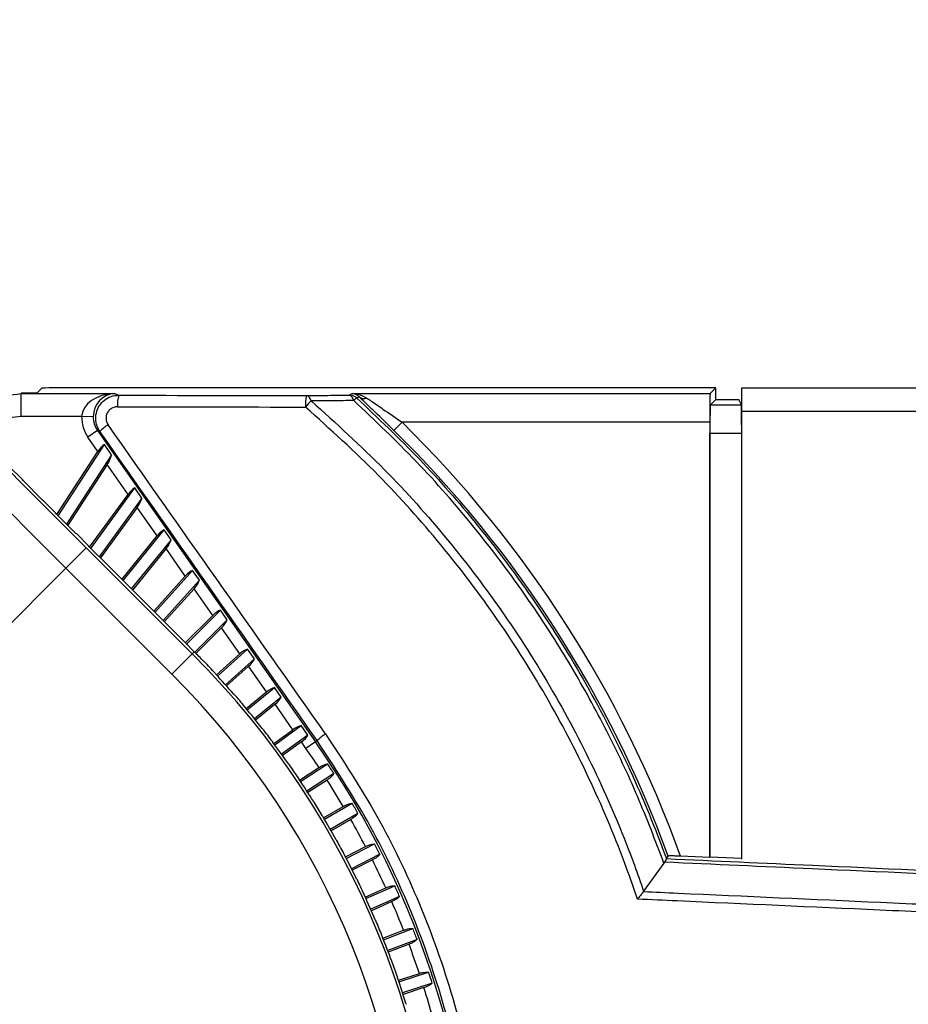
# Model space of a CAD drawing. Header units: millimetres. Extents: x 0 to 420, y 0 to 297.
# Tile 42 of 69: x 175.2 to 180.41, y 182.88 to 188.66. Entities that reach past the tile are written whole.
import ezdxf

# ---------------------------------------------------------------- set-up
doc = ezdxf.new("R2010")
doc.units = ezdxf.units.MM

msp = doc.modelspace()

# ---------------------------------------------------------------- linework, layer by layer
at = {"color": 7, "linetype": 'Continuous', "lineweight": 25}
for p, q in [((175.29653, 186.46697), (175.32602, 186.49646)), ((179.27774, 186.49762), (175.39354, 186.49762)), ((179.24528, 186.46515), (179.27774, 186.49762)), ((179.27774, 186.43009), (179.27774, 186.49762)), ((179.4299, 186.36256), (179.4299, 186.49762)), ((179.4299, 186.49762), (211.16949, 186.49762)), ((175.20424, 186.46697), (175.20533, 186.46457)), ((175.29653, 186.46697), (175.20424, 186.46697)), ((175.20533, 186.46457), (175.75371, 186.46457)), ((175.20533, 186.32953), (175.20533, 186.46457)), ((175.75371, 186.46457), (175.77771, 186.45509)), ((177.12789, 186.45564), (177.14576, 186.46515)), ((177.14576, 186.46515), (179.24528, 186.46515)), ((179.24645, 186.3988), (179.27774, 186.43009)), ((179.24645, 186.3988), (179.42845, 186.3988)), ((179.27774, 186.43009), (179.4128, 186.43009)), ((179.42845, 186.3988), (179.4128, 186.43009)), ((175.5599, 186.32953), (175.20533, 186.32953)), ((175.62736, 186.32841), (175.5599, 186.32953)), ((179.4299, 186.36256), (211.16949, 186.36256)), ((179.4299, 183.73392), (179.4299, 186.36256)), ((177.39102, 186.24821), (177.43833, 186.29635)), ((179.24238, 186.29635), (177.43833, 186.29635)), ((179.24238, 186.29635), (179.24238, 183.74447)), ((175.65183, 186.24865), (175.59653, 186.20993)), ((175.65523, 186.1261), (175.59653, 186.20993)), ((175.65183, 186.24865), (176.93016, 184.423)), ((175.66683, 186.24272), (175.65183, 186.24865)), ((179.24356, 183.74678), (179.24356, 186.23)), ((179.4299, 186.23), (179.24356, 186.23)), ((175.42189, 185.74873), (175.69305, 186.16628)), ((175.73519, 186.10609), (175.69305, 186.16628)), ((175.41478, 185.75584), (175.65523, 186.1261)), ((175.73519, 186.10609), (175.47113, 185.69948)), ((175.13558, 186.0367), (175.21221, 185.96007)), ((175.70954, 186.04854), (175.47824, 185.69237)), ((175.83196, 185.87371), (175.70954, 186.04854)), ((175.21596, 185.95466), (175.21221, 185.96007)), ((175.33083, 185.83978), (175.21596, 185.95466)), ((175.6068, 185.56381), (175.83196, 185.87371)), ((175.61384, 185.55677), (175.87151, 185.91142)), ((175.91283, 185.85239), (175.87151, 185.91142)), ((175.3358, 185.83648), (175.33083, 185.83978)), ((175.3358, 185.83648), (175.40859, 185.76369)), ((175.91283, 185.85239), (175.66261, 185.508)), ((175.41224, 185.75838), (175.40859, 185.76369)), ((175.52568, 185.64494), (175.41224, 185.75838)), ((175.88521, 185.79765), (175.66965, 185.50096)), ((176.00235, 185.63037), (175.88521, 185.79765)), ((175.53064, 185.64164), (175.52568, 185.64494)), ((175.53064, 185.64164), (175.60048, 185.5718)), ((175.79558, 185.37503), (176.00235, 185.63037)), ((175.80257, 185.36804), (176.04358, 185.66567)), ((176.08423, 185.60761), (176.04358, 185.66567)), ((175.60404, 185.56657), (175.60048, 185.5718)), ((176.08423, 185.60761), (175.85101, 185.3196)), ((175.46749, 185.44087), (175.5868, 185.56018)), ((175.5868, 185.56018), (176.20757, 184.9394)), ((175.71638, 185.45423), (175.60404, 185.56657)), ((176.05473, 185.55556), (175.858, 185.31261)), ((176.16762, 185.39433), (176.05473, 185.55556)), ((174.77593, 184.7493), (175.46749, 185.44087)), ((176.08827, 184.8201), (175.46749, 185.44087)), ((175.72135, 185.45093), (175.71638, 185.45423)), ((175.72135, 185.45093), (175.78905, 185.38323)), ((175.98917, 185.18145), (176.21051, 185.42727)), ((176.25061, 185.37), (176.21051, 185.42727)), ((175.79253, 185.37808), (175.78905, 185.38323)), ((175.9041, 185.26651), (175.79253, 185.37808)), ((175.9822, 185.18841), (176.16762, 185.39433)), ((176.25061, 185.37), (176.03741, 185.13321)), ((176.2193, 185.32053), (176.04437, 185.12625)), ((176.32887, 185.16404), (176.2193, 185.32053)), ((175.90908, 185.2632), (175.9041, 185.26651)), ((175.90908, 185.2632), (175.97538, 185.1969)), ((175.97881, 185.1918), (175.97538, 185.1969)), ((176.08992, 185.08069), (175.97881, 185.1918)), ((176.17467, 184.99594), (176.37339, 185.19465)), ((176.41307, 185.13799), (176.37339, 185.19465)), ((176.16772, 185.00289), (176.32887, 185.16404)), ((176.41307, 185.13799), (176.22285, 184.94776)), ((176.09493, 185.07735), (176.08992, 185.08069)), ((176.09493, 185.07735), (176.16053, 185.01175)), ((176.38, 185.09102), (176.22978, 184.9408)), ((176.4871, 184.93807), (176.38, 185.09102)), ((176.16391, 185.0067), (176.16053, 185.01175)), ((176.21939, 184.95122), (176.16391, 185.0067)), ((176.08827, 184.8201), (176.20757, 184.9394)), ((176.20757, 184.9394), (176.21939, 184.95122)), ((176.35049, 184.81506), (176.4871, 184.93807)), ((176.35717, 184.80784), (176.53323, 184.96637)), ((176.5726, 184.91015), (176.53323, 184.96637)), ((176.5726, 184.91015), (176.40304, 184.75748)), ((176.53783, 184.86561), (176.40961, 184.75016)), ((176.64324, 184.71508), (176.53783, 184.86561)), ((176.5236, 184.6182), (176.64324, 184.71508)), ((176.52989, 184.61064), (176.69098, 184.74109)), ((176.73015, 184.68515), (176.69098, 184.74109)), ((176.73015, 184.68515), (176.57306, 184.55794)), ((176.69371, 184.64299), (176.57923, 184.55028)), ((176.79816, 184.49382), (176.69371, 184.64299)), ((176.68618, 184.41246), (176.79816, 184.49382)), ((176.69207, 184.40458), (176.84752, 184.51753)), ((176.8866, 184.46171), (176.84752, 184.51753)), ((176.8866, 184.46171), (176.73241, 184.34968)), ((176.84853, 184.4219), (176.73817, 184.34172)), ((176.87486, 184.38428), (176.84853, 184.4219)), ((176.93016, 184.423), (176.87486, 184.38428)), ((176.93016, 184.423), (176.94007, 184.42994)), ((176.83778, 184.19841), (176.95124, 184.27209)), ((176.84325, 184.19023), (177.00197, 184.29331)), ((177.03907, 184.23617), (176.88065, 184.13329)), ((176.99905, 184.19846), (176.88598, 184.12503)), ((176.97797, 183.97663), (177.09395, 184.0436)), ((176.98299, 183.96818), (177.14572, 184.06213)), ((177.17979, 184.00313), (177.01735, 183.90935)), ((177.13785, 183.96757), (177.02225, 183.90082)), ((177.10634, 183.74773), (177.22452, 183.80795)), ((177.11092, 183.73903), (177.27718, 183.82375)), ((177.30811, 183.76305), (177.14214, 183.67848)), ((177.26437, 183.72973), (177.14657, 183.6697)), ((178.9884, 183.73765), (178.98845, 183.73792)), ((178.98845, 183.73792), (178.99936, 183.7528)), ((179.24238, 183.74447), (179.07149, 183.75193)), ((179.24238, 183.74447), (179.24356, 183.74678)), ((179.4299, 183.73864), (179.24356, 183.74678)), ((178.97433, 183.71043), (178.8551, 183.54634)), ((178.97817, 183.71687), (178.97433, 183.71043)), ((177.22254, 183.51235), (177.34257, 183.56579)), ((177.22665, 183.50342), (177.39599, 183.57881)), ((177.4237, 183.51657), (177.25465, 183.44131)), ((178.8551, 183.54634), (178.85385, 183.54472)), ((177.37827, 183.48559), (177.25862, 183.43231)), ((177.32986, 183.26199), (177.50181, 183.32799)), ((177.32623, 183.27112), (177.44778, 183.31778)), ((177.52623, 183.26439), (177.35455, 183.19849)), ((177.47924, 183.23582), (177.35805, 183.1893)), ((177.41711, 183.02472), (177.53987, 183.06461)), ((177.42026, 183.01541), (177.59436, 183.07198)), ((177.61541, 183.00719), (177.44158, 182.9507)), ((177.567, 182.98112), (177.44458, 182.94134))]:
    msp.add_line(p, q, dxfattribs=at)
at = {"color": 7, "linetype": 'Continuous', "lineweight": 25, "flags": 128}
msp.add_lwpolyline([(177.18705, 186.44562), (177.18417, 186.44409), (177.17309, 186.43824)], dxfattribs=at)
at = {"color": 7, "linetype": 'Continuous', "lineweight": 25}
for centre, radius, start, end in [((175.94464, 186.40357), 0.1747, 162.845525, 185.252828), ((177.07645, 186.40177), 0.20505, 165.461633, 184.488722), ((176.86753, 186.41729), 0.03744, 7.338761, 73.812623), ((177.11754, 186.41853), 0.03853, 7.489774, 74.420823), ((177.12785, 186.38812), 0.06752, 47.928958, 89.962076), ((177.20867, 186.37864), 0.06941, 120.841117, 139.688673), ((177.21601, 186.48394), 0.04803, 232.921659, 289.804707), ((177.49054, 185.86328), 0.80963, 136.355926, 139.813266), ((175.85667, 186.05576), 0.26645, 122.11012, 135.436081), ((172.6597, 181.43279), 6.81832, 19.885019, 45.504682), ((172.6597, 181.43279), 6.75083, 20.100212, 45.504682), ((172.68888, 181.42071), 4.97619, 225, 45), ((172.68888, 181.42071), 4.9929, 44.099599, 45), ((172.68888, 181.42071), 4.99408, 42.968503, 44.031497), ((172.68888, 181.42071), 4.80746, 225, 45), ((172.68888, 181.42071), 4.9929, 41.099599, 42.900401), ((172.68888, 181.42071), 4.99408, 39.968503, 41.031497), ((172.68888, 181.42071), 4.9929, 38.099599, 39.900401), ((172.68888, 181.42071), 4.99408, 36.968503, 38.031497), ((172.68888, 181.42071), 4.9929, 35.099599, 36.900401), ((172.6597, 181.43279), 5.21327, 325, 35), ((177.16793, 184.18974), 0.33108, 122.600525, 133.489943), ((172.6597, 181.43279), 5.14577, 33.488759, 35), ((172.68888, 181.42071), 4.99408, 33.968503, 35.031497), ((172.6597, 181.43279), 5.19979, 32.624657, 33.375343), ((172.68888, 181.42071), 4.9929, 32.099599, 33.900401), ((172.6597, 181.43279), 5.14577, 30.488759, 32.511241), ((172.68888, 181.42071), 4.99408, 30.968503, 32.031497), ((172.6597, 181.43279), 5.19979, 29.624657, 30.375343), ((172.68888, 181.42071), 4.9929, 29.099599, 30.900401), ((172.6597, 181.43279), 5.14577, 27.488759, 29.511241), ((172.68888, 181.42071), 4.99408, 27.968503, 29.031497), ((172.6597, 181.43279), 5.19979, 26.624657, 27.375343), ((172.68888, 181.42071), 4.9929, 26.099599, 27.900401), ((172.6597, 181.43279), 5.14577, 24.488759, 26.511241), ((172.68888, 181.42071), 4.99408, 24.968503, 26.031497), ((172.6597, 181.43279), 5.19979, 23.624657, 24.375343), ((172.68888, 181.42071), 4.9929, 23.099599, 24.900401), ((172.6597, 181.43279), 5.14577, 21.488759, 23.511241), ((172.68888, 181.42071), 4.99408, 21.968503, 23.031497), ((172.6597, 181.43279), 5.19979, 20.624657, 21.375343), ((172.68888, 181.42071), 4.9929, 20.099599, 21.900401), ((172.6597, 181.43279), 5.14577, 18.488759, 20.511241), ((172.68888, 181.42071), 4.99408, 18.968503, 20.031497), ((172.68888, 181.42071), 4.9929, 17.099599, 18.900401), ((172.6597, 181.43279), 5.19979, 17.624657, 18.375343), ((172.6597, 181.43279), 5.14577, 15.488759, 17.511241)]:
    msp.add_arc(centre, radius, start, end, dxfattribs=at)
for centre, major_axis, ratio, start_param, end_param in [((175.97524, 185.94862), (-11.12358, 11.12358), 0.0349208, 1.2900642, 1.5707963), ((175.85594, 185.82931), (-11.24296, 11.24296), 0.03455, 1.2900642, 1.5707963), ((175.39354, 186.49644), (0.06753, 0), 0.0174551, 1.5707963, 3.1241394), ((175.75371, 186.32953), (0.19381, 0.00458), 0.6964659, 1.5543461, 3.1076891), ((175.75371, 186.32953), (0.02483, 0.13309), 0.9310069, 0.1977557, 1.7510987), ((182.80881, 187.62626), (67.46351, 0), 0.0174551, 4.6079787, 4.6243635), ((179.24533, 186.29635), (0, 0.16883), 0.0174551, 0.0174533, 1.5707963), ((182.80881, 187.55874), (67.53105, 0), 0.0174376, 4.6079787, 4.6243635), ((179.24651, 186.23), (0, 0.16883), 0.0174551, 0.0174533, 1.5707963), ((179.42842, 186.23), (0, 0.16883), 0.0087269, 4.712389, 6.265732), ((175.76267, 186.326), (-0.18864, 0.07451), 0.9988732, 0.3591266, 0.9865412), ((175.76267, 186.326), (0.1259, -0.04973), 0.9977496, 3.5007193, 4.1281338), ((182.80881, 173.0977), (-67.51553, 96.39177), 0.0150179, 4.8201053, 4.8390654), ((182.75351, 173.05898), (-67.44799, 96.39178), 0.0150127, 4.8201194, 4.8390795), ((175.67044, 186.10438), (0.0369, 0.06367), 0.3305508, 0.4912245, 1.4185197), ((175.69433, 186.07025), (0.0369, 0.06367), 0.3305508, 4.5601124, 5.4874076), ((175.84687, 185.85241), (0.03963, 0.0601), 0.3387562, 0.5101625, 1.4374577), ((175.8703, 185.81895), (0.03963, 0.0601), 0.3387562, 4.5790504, 5.5063456), ((176.01701, 185.60942), (0.04226, 0.05662), 0.3459097, 0.5298558, 1.457151), ((176.04006, 185.5765), (0.04226, 0.05662), 0.3459097, 4.5987437, 5.5260389), ((176.18209, 185.37367), (0.04483, 0.05321), 0.3519459, 0.5502204, 1.4775157), ((176.20483, 185.34119), (0.04483, 0.05321), 0.3519459, 4.6191083, 5.5464035), ((176.34319, 185.1436), (0.04733, 0.04984), 0.3568064, 0.5711562, 1.4984514), ((176.36569, 185.11146), (0.04733, 0.04984), 0.3568064, 4.640044, 5.5673393), ((176.5013, 184.91778), (0.04977, 0.0465), 0.3604419, 0.592548, 1.5198432), ((173.41436, 180.69523), (3.66321, -3.66321), 0.9801928, 1.7535633, 1.7547322), ((176.52363, 184.8859), (0.04977, 0.0465), 0.3604419, 4.6614358, 5.5887311), ((172.00236, 182.18316), (-3.46647, 3.8499), 0.9801928, 4.5284531, 4.529622), ((176.65737, 184.6949), (0.05217, 0.04317), 0.3628143, 0.6142681, 1.5415634), ((173.37539, 180.65825), (-3.46647, 3.8499), 0.9801928, 4.895156, 4.8963248), ((176.67958, 184.66317), (0.05217, 0.04317), 0.3628143, 4.683156, 5.6104512), ((172.0432, 182.21805), (-3.26023, 4.02605), 0.9801928, 4.5284531, 4.529622), ((173.33455, 180.62337), (-3.26023, 4.02605), 0.9801928, 4.895156, 4.8963248), ((176.81227, 184.47368), (0.05454, 0.03985), 0.3638979, 0.6361795, 1.5634747), ((172.08582, 182.25075), (-3.04505, 4.19116), 0.9801928, 4.5284531, 4.529622), ((176.83443, 184.44203), (0.05454, 0.03985), 0.3638979, 4.7050673, 5.6323626), ((173.29193, 180.59067), (-3.04505, 4.19116), 0.9801928, 4.895156, 4.8963248), ((172.13008, 182.28117), (-2.82153, 4.34478), 0.9801928, 4.5284531, 4.529622), ((173.24767, 180.56024), (-2.82153, 4.34478), 0.9801928, 4.895156, 4.8963248), ((172.17588, 182.30924), (-2.59028, 4.48649), 0.9801928, 4.5284531, 4.529622), ((173.20187, 180.53218), (-2.59028, 4.48649), 0.9801928, 4.895156, 4.8963248), ((172.22309, 182.33487), (-2.35192, 4.61591), 0.9801928, 4.5284531, 4.529622), ((173.15466, 180.50655), (-2.35192, 4.61591), 0.9801928, 4.895156, 4.8963248), ((172.27157, 182.35799), (-2.10712, 4.73267), 0.9801928, 4.5284531, 4.529622), ((173.10618, 180.48342), (-2.10712, 4.73267), 0.9801928, 4.895156, 4.8963248), ((172.3212, 182.37855), (-1.85655, 4.83647), 0.9801928, 4.5284531, 4.529622), ((173.05656, 180.46287), (-1.85655, 4.83647), 0.9801928, 4.895156, 4.8963248), ((172.37183, 182.39648), (-1.60088, 4.927), 0.9801928, 4.5284531, 4.529622), ((173.00592, 180.44494), (-1.60088, 4.927), 0.9801928, 4.895156, 4.8963248)]:
    msp.add_ellipse(centre, major_axis=major_axis, ratio=ratio, start_param=start_param, end_param=end_param, dxfattribs=at)
for points, knots in [([(174.84567, 186.32495), (174.85297, 186.33214), (174.90336, 186.38175), (175.02419, 186.44572), (175.14495, 186.45829), (175.20533, 186.46457)], [0, 0, 0, 0, 0.0781602, 0.5390815, 1, 1, 1, 1]), ([(175.66683, 186.24272), (175.65938, 186.25593), (175.64445, 186.28236), (175.64023, 186.32851), (175.6504, 186.37298), (175.67484, 186.41172), (175.7106, 186.44017), (175.74702, 186.45352), (175.76992, 186.45469), (175.77771, 186.45509)], [0, 0, 0, 0, 0.1535127, 0.3073712, 0.4604121, 0.6130049, 0.7660751, 0.9203298, 1, 1, 1, 1]), ([(176.87796, 186.45324), (176.91977, 186.45364), (177.00338, 186.45442), (177.08639, 186.45523), (177.12789, 186.45564)], [0, 0, 0, 0, 0.5000188, 1, 1, 1, 1]), ([(177.18705, 186.44562), (177.1788, 186.45216), (177.1657, 186.46255), (177.15121, 186.46487), (177.14585, 186.46515), (177.14576, 186.46515)], [0, 0, 0, 0, 0.6262237, 0.9938086, 1, 1, 1, 1]), ([(177.14576, 186.46515), (177.14592, 186.46515), (177.15714, 186.46495), (177.18749, 186.46213), (177.21497, 186.44778), (177.23228, 186.43874)], [0, 0, 0, 0, 0.00535512, 0.37341157, 1, 1, 1, 1]), ([(177.17309, 186.43824), (177.29735, 186.32062), (177.54589, 186.08539), (177.89646, 185.68321), (178.22557, 185.24309), (178.52451, 184.76213), (178.78127, 184.26116), (178.92437, 183.91384), (178.98838, 183.73769), (178.9884, 183.73765)], [0, 0, 0, 0, 0.15631, 0.3126199, 0.486675, 0.6576695, 0.8289632, 0.9999575, 1, 1, 1, 1]), ([(177.39102, 186.24821), (177.35349, 186.28483), (177.2903, 186.34649), (177.22165, 186.41205), (177.19516, 186.43774), (177.18705, 186.44562)], [0, 0, 0, 0, 0.5035815, 0.8478928, 1, 1, 1, 1]), ([(177.23228, 186.43874), (177.24055, 186.43302), (177.26842, 186.41373), (177.33808, 186.36623), (177.40065, 186.32261), (177.43833, 186.29635)], [0, 0, 0, 0, 0.1437042, 0.4844987, 1, 1, 1, 1]), ([(175.77068, 186.38757), (175.76676, 186.38738), (175.75528, 186.38681), (175.73701, 186.38017), (175.71905, 186.36598), (175.70677, 186.34661), (175.70166, 186.32436), (175.7038, 186.30125), (175.71129, 186.28805), (175.71504, 186.28144)], [0, 0, 0, 0, 0.08012031, 0.23503521, 0.38831869, 0.54067557, 0.6932168, 0.84661494, 1, 1, 1, 1]), ([(178.81923, 183.50007), (178.79818, 183.56101), (178.71826, 183.79231), (178.55355, 184.1847), (178.30115, 184.6731), (178.00656, 185.14043), (177.67132, 185.58204), (177.29814, 186.00177), (177.01728, 186.25484), (176.87203, 186.38572)], [0, 0, 0, 0, 0.05485942, 0.20824538, 0.3616315, 0.5223732, 0.67789741, 0.83342212, 1, 1, 1, 1]), ([(177.15574, 186.42355), (177.11405, 186.4233), (177.03066, 186.42279), (176.94666, 186.42231), (176.90466, 186.42207)], [0, 0, 0, 0, 0.4999399, 1, 1, 1, 1]), ([(176.90466, 186.42207), (177.05094, 186.29024), (177.33381, 186.03533), (177.70963, 185.61253), (178.04724, 185.16768), (178.34388, 184.69691), (178.5981, 184.20493), (178.7596, 183.81972), (178.83729, 183.59732), (178.8551, 183.54634)], [0, 0, 0, 0, 0.1681162, 0.325086, 0.4820554, 0.6442985, 0.799123, 0.9539473, 1, 1, 1, 1]), ([(178.97433, 183.71043), (178.92418, 183.84217), (178.82388, 184.10565), (178.64145, 184.48996), (178.43566, 184.86461), (178.17966, 185.26685), (177.87779, 185.67037), (177.52808, 186.07143), (177.28009, 186.30595), (177.15574, 186.42355)], [0, 0, 0, 0, 0.12808661, 0.25617325, 0.38634783, 0.51652245, 0.68942454, 0.8442607, 1, 1, 1, 1]), ([(175.20533, 186.32953), (175.16006, 186.32481), (175.06951, 186.31536), (174.97952, 186.26792), (174.94228, 186.23134), (174.93739, 186.22654)], [0, 0, 0, 0, 0.4648578, 0.9297163, 1, 1, 1, 1]), ([(176.94007, 178.43565), (177.04659, 178.59859), (177.25999, 178.92501), (177.5084, 179.45595), (177.70083, 180.0089), (177.82754, 180.581), (177.89052, 181.1634), (177.88867, 181.74941), (177.81961, 182.33131), (177.68694, 182.90214), (177.49344, 183.44665), (177.24781, 183.96105), (177.04265, 184.27364), (176.94007, 184.42994)], [0, 0, 0, 0, 0.09148204, 0.18325605, 0.27473826, 0.36621777, 0.45798894, 0.54946857, 0.64097437, 0.732772, 0.8242776, 0.91213881, 1, 1, 1, 1]), ([(176.98955, 184.46866), (177.09355, 184.31035), (177.30155, 183.99374), (177.55061, 183.4727), (177.7468, 182.92115), (177.88131, 182.34294), (177.95134, 181.75351), (177.95322, 181.15991), (177.88936, 180.56999), (177.76088, 179.99048), (177.56576, 179.43037), (177.31388, 178.89256), (177.09754, 178.56196), (176.98955, 178.39693)], [0, 0, 0, 0, 0.087871, 0.175742, 0.2672428, 0.359036, 0.4505368, 0.542008, 0.6337714, 0.7252426, 0.8167309, 0.9085115, 1, 1, 1, 1]), ([(176.95124, 184.27209), (176.95255, 184.27293), (176.95986, 184.27759), (176.97376, 184.28497), (176.98998, 184.29118), (176.9984, 184.29267), (177.00197, 184.29331)], [0, 0, 0, 0, 0.0735631, 0.4102993, 0.7503376, 1, 1, 1, 1]), ([(177.03907, 184.23617), (177.03593, 184.23174), (177.02964, 184.22287), (177.01485, 184.20937), (177.00378, 184.20173), (176.99905, 184.19846)], [0, 0, 0, 0, 0.3636073, 0.7281345, 1, 1, 1, 1]), ([(177.09395, 184.0436), (177.09531, 184.04436), (177.10286, 184.04864), (177.11712, 184.05528), (177.13364, 184.06063), (177.14213, 184.06168), (177.14572, 184.06213)], [0, 0, 0, 0, 0.0735631, 0.4102993, 0.7503376, 1, 1, 1, 1]), ([(177.17979, 184.00313), (177.17642, 183.99887), (177.16967, 183.99035), (177.1542, 183.97763), (177.14274, 183.97058), (177.13785, 183.96757)], [0, 0, 0, 0, 0.3636073, 0.7281345, 1, 1, 1, 1]), ([(177.22452, 183.80795), (177.22591, 183.80864), (177.23367, 183.81252), (177.24826, 183.81841), (177.26504, 183.82288), (177.27357, 183.82349), (177.27718, 183.82375)], [0, 0, 0, 0, 0.0735631, 0.4102993, 0.7503376, 1, 1, 1, 1]), ([(177.30811, 183.76305), (177.30453, 183.75897), (177.29735, 183.75081), (177.28123, 183.73892), (177.26942, 183.73248), (177.26437, 183.72973)], [0, 0, 0, 0, 0.3636073, 0.7281345, 1, 1, 1, 1]), ([(178.9884, 183.73765), (178.98799, 183.73645), (178.98716, 183.73405), (178.98254, 183.72563), (178.97927, 183.71907), (178.97817, 183.71687)], [0, 0, 0, 0, 0.3995577, 0.7980658, 1, 1, 1, 1]), ([(178.98845, 183.73792), (179.27459, 183.72489), (179.95646, 183.69385), (181.03504, 183.64547), (182.02569, 183.60157), (182.62017, 183.57556), (182.81832, 183.56689)], [0, 0, 0, 0, 0.2243387, 0.534605, 0.8448714, 1, 1, 1, 1]), ([(179.07149, 183.75193), (179.06283, 183.75228), (179.04551, 183.75298), (179.02272, 183.75352), (179.00663, 183.75356), (179.00019, 183.75322), (178.99953, 183.75289), (178.99936, 183.7528)], [0, 0, 0, 0, 0.24152506, 0.48345264, 0.71333447, 0.9248009, 1, 1, 1, 1]), ([(182.81738, 183.54548), (182.61909, 183.55415), (182.0242, 183.58017), (181.03282, 183.62408), (179.95158, 183.6726), (179.26691, 183.70369), (178.97843, 183.71686), (178.97817, 183.71687)], [0, 0, 0, 0, 0.1548605, 0.4645904, 0.7743204, 0.9997993, 1, 1, 1, 1]), ([(177.34257, 183.56579), (177.34399, 183.56641), (177.35195, 183.56988), (177.36683, 183.57499), (177.38382, 183.57858), (177.39237, 183.57874), (177.39599, 183.57881)], [0, 0, 0, 0, 0.07356308, 0.41029926, 0.75033757, 1, 1, 1, 1]), ([(177.4237, 183.51657), (177.4199, 183.51269), (177.4123, 183.50491), (177.39559, 183.49389), (177.38346, 183.48807), (177.37827, 183.48559)], [0, 0, 0, 0, 0.36360734, 0.72813448, 1, 1, 1, 1]), ([(178.85385, 183.54472), (178.84932, 183.53903), (178.83969, 183.52694), (178.82751, 183.51104), (178.82058, 183.50186), (178.81932, 183.50019), (178.81923, 183.50007)], [0, 0, 0, 0, 0.4207211, 0.8945884, 0.9925788, 1, 1, 1, 1]), ([(182.80765, 183.32242), (182.54689, 183.3338), (181.88934, 183.36249), (181.03359, 183.40036), (180.04234, 183.44465), (179.37032, 183.47498), (178.89677, 183.49654), (178.81923, 183.50007)], [0, 0, 0, 0, 0.1960181, 0.4942886, 0.6433935, 0.9416122, 1, 1, 1, 1]), ([(178.85385, 183.54472), (178.85387, 183.54472), (178.92089, 183.54166), (179.38385, 183.52058), (180.04515, 183.4907), (181.03612, 183.4464), (181.89161, 183.40852), (182.54897, 183.37982), (182.80965, 183.36844)], [0, 0, 0, 0, 0.0000144, 0.0508934, 0.3514857, 0.5017774, 0.8024218, 1, 1, 1, 1]), ([(177.44778, 183.31778), (177.44924, 183.31833), (177.45736, 183.32137), (177.47249, 183.3257), (177.48964, 183.3284), (177.49819, 183.32811), (177.50181, 183.32799)], [0, 0, 0, 0, 0.0735631, 0.4102993, 0.7503376, 1, 1, 1, 1]), ([(177.52623, 183.26439), (177.52223, 183.26071), (177.51424, 183.25334), (177.49696, 183.24321), (177.48455, 183.23803), (177.47924, 183.23582)], [0, 0, 0, 0, 0.36360734, 0.72813448, 1, 1, 1, 1]), ([(177.53987, 183.06461), (177.54135, 183.06508), (177.54963, 183.0677), (177.56496, 183.07123), (177.58223, 183.07302), (177.59075, 183.07229), (177.59436, 183.07198)], [0, 0, 0, 0, 0.0735631, 0.4102993, 0.7503376, 1, 1, 1, 1]), ([(177.61541, 183.00719), (177.61124, 183.00372), (177.60287, 182.99678), (177.58509, 182.98756), (177.57241, 182.98305), (177.567, 182.98112)], [0, 0, 0, 0, 0.3636073, 0.7281345, 1, 1, 1, 1])]:
    msp.add_open_spline(points, degree=3, knots=knots, dxfattribs=at)

doc.saveas('drawing.dxf')
